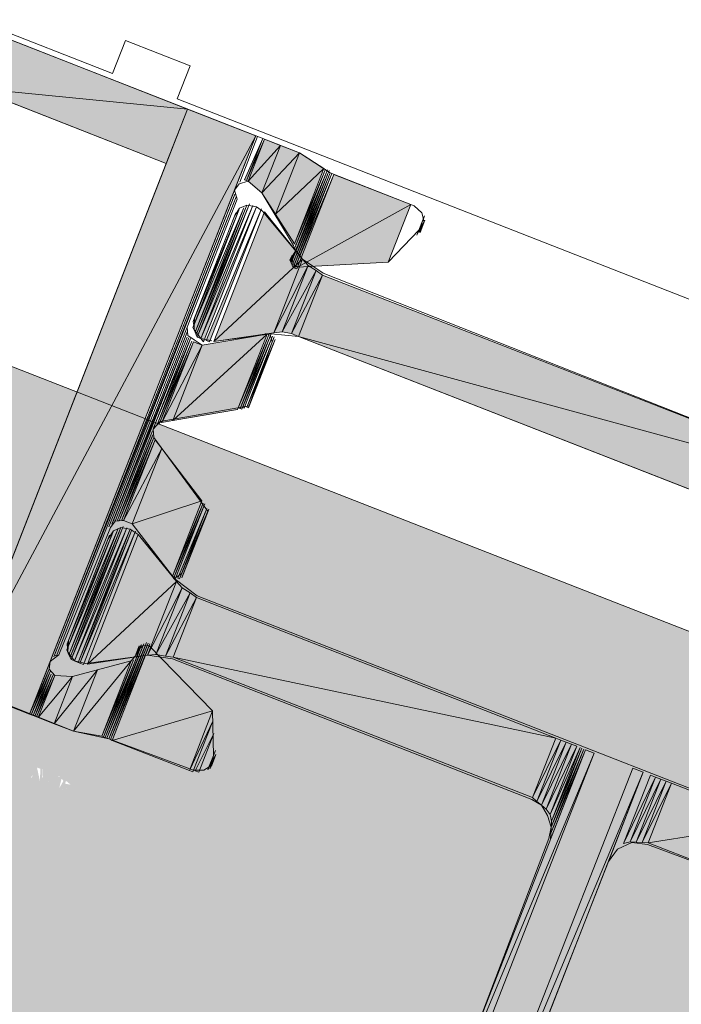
# Model space of a CAD drawing. Header units: millimetres. Extents: x -7374688 to -7372476, y 5958422 to 5960750.
# Tile 35 of 46: x -7373851 to -7373832, y 5960581 to 5960610. Entities that reach past the tile are written whole.
import ezdxf

# ---------------------------------------------------------------- set-up
doc = ezdxf.new("R2010")
doc.units = ezdxf.units.MM
for name, color, linetype, lineweight in [('Импорт в семействах', 7, 'Continuous', 18), ('Окна', 7, 'Continuous', 18), ('Элементы узлов', 7, 'Continuous', 18)]:
    doc.layers.add(name, color=color, linetype=linetype, lineweight=lineweight)

# ---------------------------------------------------------------- blocks, each defined once
blk = doc.blocks.new('ОкноВитражное_Одностворчатое_Агрисовгаз - Окно одностворчатое AGS68 в витраж ПО Л-21477776-Разрез 6-6')
at = {"layer": 'Окна', "true_color": 0x373f43}
h = blk.add_hatch(color=149, dxfattribs=at)
h.paths.add_polyline_path([(-7373815.228, 5960566.519), (-7373808.671, 5960583.282), (-7373854.304, 5960601.132), (-7373860.861, 5960584.369), (-7373817.05, 5960567.231)])
h.paths.add_polyline_path([(-7373849.754, 5960587.52), (-7373849.634, 5960587.827), (-7373849.5, 5960587.716), (-7373849.665, 5960587.588)])
h.paths.add_polyline_path([(-7373849.836, 5960587.611), (-7373850.016, 5960587.803), (-7373849.836, 5960587.965), (-7373849.708, 5960587.827), (-7373849.754, 5960587.75)])
h.paths.add_polyline_path([(-7373850.174, 5960587.803), (-7373850.324, 5960587.932), (-7373850.31, 5960588.21), (-7373849.98, 5960587.978), (-7373850.092, 5960587.877)])
h.paths.add_polyline_path([(-7373850.399, 5960587.831), (-7373850.655, 5960587.932), (-7373850.483, 5960588.218), (-7373850.381, 5960588.178), (-7373850.394, 5960587.932)])
h.paths.add_polyline_path([(-7373850.777, 5960587.92), (-7373850.83, 5960588.236), (-7373850.657, 5960588.227), (-7373850.773, 5960587.932)])
at = {"layer": 'Элементы узлов'}
blk.add_line((-7373854.304, 5960601.132), (-7373808.671, 5960583.282), dxfattribs=at)
blk = doc.blocks.new('Витражная стойка в сборе - Окно для витража_dwg-21250016-Разрез 6-6')
at = {"layer": 'Импорт в семействах'}
for points in [[(-7373846.09, 5960607.441), (-7373852.338, 5960608.057), (-7373851.718, 5960609.643)], [(-7373846.711, 5960605.855), (-7373852.338, 5960608.057), (-7373846.09, 5960607.441)], [(-7373852.694, 5960590.558), (-7373846.09, 5960607.441), (-7373844.095, 5960606.661)], [(-7373850.7, 5960589.778), (-7373852.694, 5960590.558), (-7373844.095, 5960606.661)], [(-7373844.371, 5960605.353), (-7373844.422, 5960605.373), (-7373843.89, 5960606.581)], [(-7373844.32, 5960605.333), (-7373844.371, 5960605.353), (-7373843.84, 5960606.561)], [(-7373844.32, 5960605.333), (-7373843.84, 5960606.561), (-7373843.379, 5960606.38)], [(-7373843.919, 5960604.999), (-7373844.32, 5960605.333), (-7373843.379, 5960606.38)], [(-7373843.919, 5960604.999), (-7373843.379, 5960606.38), (-7373842.816, 5960606.16)], [(-7373843.517, 5960604.37), (-7373843.919, 5960604.999), (-7373842.816, 5960606.16)], [(-7373843.517, 5960604.37), (-7373842.816, 5960606.16), (-7373842.109, 5960605.707)], [(-7373842.97, 5960603.507), (-7373843.517, 5960604.37), (-7373842.109, 5960605.707)], [(-7373843.036, 5960602.884), (-7373843.067, 5960602.955), (-7373841.955, 5960605.647)], [(-7373843.005, 5960602.813), (-7373843.036, 5960602.884), (-7373841.924, 5960605.575)], [(-7373842.918, 5960603.487), (-7373842.97, 5960603.507), (-7373842.057, 5960605.687)], [(-7373842.907, 5960603.364), (-7373842.938, 5960603.436), (-7373842.006, 5960605.667)], [(-7373842.954, 5960602.793), (-7373843.005, 5960602.813), (-7373841.873, 5960605.556)], [(-7373842.902, 5960602.773), (-7373842.954, 5960602.793), (-7373841.822, 5960605.535)], [(-7373842.882, 5960602.824), (-7373841.822, 5960605.535), (-7373839.571, 5960604.655)], [(-7373849.916, 5960591.477), (-7373849.968, 5960591.497), (-7373844.673, 5960604.881)], [(-7373845.867, 5960600.924), (-7373845.929, 5960601.066), (-7373844.446, 5960604.556)], [(-7373845.909, 5960601.118), (-7373845.921, 5960601.24), (-7373844.589, 5960604.494)], [(-7373845.836, 5960600.853), (-7373845.867, 5960600.924), (-7373844.355, 5960604.639)], [(-7373845.805, 5960600.782), (-7373845.836, 5960600.853), (-7373844.284, 5960604.67)], [(-7373845.702, 5960600.742), (-7373845.805, 5960600.782), (-7373844.182, 5960604.63)], [(-7373845.62, 5960600.65), (-7373845.702, 5960600.742), (-7373844.079, 5960604.59)], [(-7373845.447, 5960600.642), (-7373845.549, 5960600.682), (-7373843.926, 5960604.53)], [(-7373845.324, 5960600.653), (-7373843.843, 5960604.439), (-7373842.731, 5960603.06)], [(-7373842.882, 5960602.824), (-7373839.571, 5960604.655), (-7373840.231, 5960602.967)], [(-7373839.3, 5960603.841), (-7373839.35, 5960603.861), (-7373839.159, 5960604.199)], [(-7373843.067, 5960602.955), (-7373843.098, 5960603.026), (-7373842.927, 5960603.313)], [(-7373845.324, 5960600.653), (-7373842.731, 5960603.06), (-7373843.572, 5960600.911)], [(-7373843.572, 5960600.911), (-7373842.731, 5960603.06), (-7373842.566, 5960602.877)], [(-7373843.572, 5960600.911), (-7373842.566, 5960602.877), (-7373843.327, 5960600.933)], [(-7373843.327, 5960600.933), (-7373842.566, 5960602.877), (-7373842.331, 5960602.726)], [(-7373843.051, 5960600.884), (-7373843.327, 5960600.933), (-7373842.331, 5960602.726)], [(-7373843.051, 5960600.884), (-7373842.331, 5960602.726), (-7373842.146, 5960602.595)], [(-7373842.847, 5960600.804), (-7373843.051, 5960600.884), (-7373842.146, 5960602.595)], [(-7373825.314, 5960596.011), (-7373842.847, 5960600.804), (-7373842.146, 5960602.595)], [(-7373848.202, 5960595.408), (-7373848.253, 5960595.428), (-7373846.101, 5960600.78)], [(-7373846.521, 5960598.348), (-7373843.765, 5960600.869), (-7373844.626, 5960598.669)], [(-7373846.521, 5960598.348), (-7373845.66, 5960600.548), (-7373843.765, 5960600.869)], [(-7373844.555, 5960598.7), (-7373844.606, 5960598.72), (-7373843.714, 5960600.849)], [(-7373844.503, 5960598.68), (-7373844.555, 5960598.7), (-7373843.643, 5960600.88)], [(-7373844.432, 5960598.711), (-7373844.483, 5960598.731), (-7373843.612, 5960600.809)], [(-7373844.31, 5960598.722), (-7373844.361, 5960598.742), (-7373843.529, 5960600.717)], [(-7373826.015, 5960594.22), (-7373842.847, 5960600.804), (-7373825.314, 5960596.011)], [(-7373846.908, 5960598.264), (-7373846.959, 5960598.284), (-7373845.967, 5960600.668)], [(-7373846.837, 5960598.295), (-7373846.888, 5960598.315), (-7373845.916, 5960600.648)], [(-7373846.837, 5960598.295), (-7373845.916, 5960600.648), (-7373845.66, 5960600.548)], [(-7373846.837, 5960598.295), (-7373845.66, 5960600.548), (-7373846.521, 5960598.348)], [(-7373848.08, 5960595.419), (-7373848.131, 5960595.439), (-7373847.099, 5960597.926)], [(-7373847.957, 5960595.43), (-7373848.008, 5960595.45), (-7373847.037, 5960597.783)], [(-7373847.957, 5960595.43), (-7373847.037, 5960597.783), (-7373846.841, 5960597.53)], [(-7373847.702, 5960595.33), (-7373847.957, 5960595.43), (-7373846.841, 5960597.53)], [(-7373847.702, 5960595.33), (-7373846.841, 5960597.53), (-7373845.666, 5960596.008)], [(-7373846.527, 5960593.808), (-7373847.702, 5960595.33), (-7373845.666, 5960596.008)], [(-7373846.496, 5960593.737), (-7373846.527, 5960593.808), (-7373845.636, 5960595.937)], [(-7373846.445, 5960593.717), (-7373846.496, 5960593.737), (-7373845.584, 5960595.917)], [(-7373846.322, 5960593.728), (-7373846.373, 5960593.748), (-7373845.522, 5960595.775)], [(-7373849.518, 5960591.439), (-7373849.549, 5960591.51), (-7373848.037, 5960595.225)], [(-7373849.488, 5960591.368), (-7373849.518, 5960591.439), (-7373847.967, 5960595.257)], [(-7373849.385, 5960591.328), (-7373849.488, 5960591.368), (-7373847.864, 5960595.216)], [(-7373849.549, 5960591.51), (-7373849.612, 5960591.653), (-7373848.109, 5960595.194)], [(-7373849.592, 5960591.704), (-7373849.603, 5960591.826), (-7373848.271, 5960595.081)], [(-7373849.283, 5960591.288), (-7373849.385, 5960591.328), (-7373847.762, 5960595.176)], [(-7373849.232, 5960591.268), (-7373849.283, 5960591.288), (-7373847.711, 5960595.156)], [(-7373849.129, 5960591.228), (-7373849.232, 5960591.268), (-7373847.608, 5960595.116)], [(-7373849.007, 5960591.239), (-7373847.526, 5960595.025), (-7373846.413, 5960593.646)], [(-7373849.007, 5960591.239), (-7373846.413, 5960593.646), (-7373847.254, 5960591.497)], [(-7373847.254, 5960591.497), (-7373846.413, 5960593.646), (-7373846.249, 5960593.464)], [(-7373847.254, 5960591.497), (-7373846.249, 5960593.464), (-7373847.009, 5960591.52)], [(-7373847.009, 5960591.52), (-7373846.249, 5960593.464), (-7373846.013, 5960593.313)], [(-7373846.734, 5960591.471), (-7373847.009, 5960591.52), (-7373846.013, 5960593.313)], [(-7373846.734, 5960591.471), (-7373846.013, 5960593.313), (-7373845.829, 5960593.181)], [(-7373846.509, 5960591.442), (-7373846.734, 5960591.471), (-7373845.829, 5960593.181)], [(-7373835.341, 5960589.079), (-7373846.509, 5960591.442), (-7373845.829, 5960593.181)], [(-7373848.439, 5960589.071), (-7373848.49, 5960589.091), (-7373847.359, 5960591.833)], [(-7373848.388, 5960589.051), (-7373848.439, 5960589.071), (-7373847.307, 5960591.813)], [(-7373848.337, 5960589.031), (-7373848.388, 5960589.051), (-7373847.237, 5960591.845)], [(-7373848.286, 5960589.011), (-7373848.337, 5960589.031), (-7373847.185, 5960591.824)], [(-7373848.286, 5960589.011), (-7373847.205, 5960591.773), (-7373845.355, 5960589.87)], [(-7373847.57, 5960591.444), (-7373847.561, 5960591.617), (-7373847.43, 5960591.802)], [(-7373848.593, 5960589.131), (-7373849.421, 5960589.278), (-7373847.733, 5960591.331)], [(-7373849.421, 5960589.278), (-7373848.72, 5960591.068), (-7373847.733, 5960591.331)], [(-7373848.542, 5960589.111), (-7373848.593, 5960589.131), (-7373847.681, 5960591.311)], [(-7373848.49, 5960589.091), (-7373848.542, 5960589.111), (-7373847.59, 5960591.393)], [(-7373836.021, 5960587.339), (-7373846.509, 5960591.442), (-7373835.341, 5960589.079)], [(-7373850.648, 5960589.758), (-7373850.7, 5960589.778), (-7373850.128, 5960591.088)], [(-7373850.597, 5960589.738), (-7373850.648, 5960589.758), (-7373850.097, 5960591.017)], [(-7373850.546, 5960589.718), (-7373850.597, 5960589.738), (-7373850.065, 5960590.945)], [(-7373850.495, 5960589.698), (-7373850.546, 5960589.718), (-7373850.014, 5960590.925)], [(-7373850.444, 5960589.678), (-7373850.495, 5960589.698), (-7373849.964, 5960590.906)], [(-7373850.444, 5960589.678), (-7373849.964, 5960590.906), (-7373849.443, 5960590.879)], [(-7373849.421, 5960589.278), (-7373849.983, 5960589.497), (-7373848.72, 5960591.068)], [(-7373849.983, 5960589.497), (-7373849.443, 5960590.879), (-7373848.72, 5960591.068)], [(-7373849.983, 5960589.497), (-7373850.444, 5960589.678), (-7373849.443, 5960590.879)], [(-7373846.035, 5960588.13), (-7373848.286, 5960589.011), (-7373845.355, 5960589.87)], [(-7373845.932, 5960588.09), (-7373846.035, 5960588.13), (-7373845.352, 5960589.574)], [(-7373845.759, 5960588.081), (-7373845.861, 5960588.121), (-7373845.319, 5960589.207)], [(-7373836.021, 5960587.339), (-7373835.341, 5960589.079), (-7373835.187, 5960589.019)], [(-7373835.888, 5960587.228), (-7373836.021, 5960587.339), (-7373835.187, 5960589.019)], [(-7373835.888, 5960587.228), (-7373835.187, 5960589.019), (-7373835.034, 5960588.959)], [(-7373835.754, 5960587.117), (-7373835.888, 5960587.228), (-7373835.034, 5960588.959)], [(-7373835.754, 5960587.117), (-7373835.034, 5960588.959), (-7373834.88, 5960588.899)], [(-7373835.621, 5960587.006), (-7373835.754, 5960587.117), (-7373834.88, 5960588.899)], [(-7373835.621, 5960587.006), (-7373834.88, 5960588.899), (-7373834.727, 5960588.839)], [(-7373839.138, 5960576.053), (-7373838.954, 5960577.279), (-7373834.215, 5960588.638), (-7373839.061, 5960576.25)], [(-7373838.954, 5960577.279), (-7373834.471, 5960588.738), (-7373834.215, 5960588.638)], [(-7373835.507, 5960586.843), (-7373835.621, 5960587.006), (-7373834.727, 5960588.839)], [(-7373835.465, 5960586.65), (-7373835.507, 5960586.843), (-7373834.624, 5960588.798)], [(-7373835.491, 5960586.129), (-7373835.483, 5960586.303), (-7373834.471, 5960588.738)], [(-7373835.483, 5960586.303), (-7373835.474, 5960586.476), (-7373834.522, 5960588.758)], [(-7373835.474, 5960586.476), (-7373835.465, 5960586.65), (-7373834.574, 5960588.779)], [(-7373845.423, 5960588.186), (-7373845.474, 5960588.206), (-7373845.263, 5960588.595)], [(-7373838.013, 5960575.613), (-7373833.089, 5960588.198), (-7373832.783, 5960588.078), (-7373837.745, 5960576.25)], [(-7373838.013, 5960575.613), (-7373832.783, 5960588.078), (-7373837.266, 5960576.618), (-7373837.54, 5960576.25)], [(-7373833.358, 5960586.003), (-7373832.578, 5960587.998), (-7373832.424, 5960587.938)], [(-7373833.358, 5960586.003), (-7373832.424, 5960587.938), (-7373833.165, 5960586.045)], [(-7373833.165, 5960586.045), (-7373832.424, 5960587.938), (-7373832.271, 5960587.878)], [(-7373832.992, 5960586.036), (-7373833.165, 5960586.045), (-7373832.271, 5960587.878)], [(-7373832.992, 5960586.036), (-7373832.271, 5960587.878), (-7373832.117, 5960587.818)], [(-7373832.818, 5960586.027), (-7373832.992, 5960586.036), (-7373832.117, 5960587.818)], [(-7373832.818, 5960586.027), (-7373832.117, 5960587.818), (-7373831.964, 5960587.758)], [(-7373832.644, 5960586.018), (-7373832.818, 5960586.027), (-7373831.964, 5960587.758)], [(-7373832.644, 5960586.018), (-7373831.964, 5960587.758), (-7373828.997, 5960586.597)], [(-7373829.677, 5960584.858), (-7373832.644, 5960586.018), (-7373828.997, 5960586.597)]]:
    blk.add_hatch(color=256, dxfattribs=at).paths.add_polyline_path(points)
h = blk.add_hatch(color=256, dxfattribs=at)
h.paths.add_polyline_path([(-7373849.754, 5960587.52), (-7373849.5, 5960587.716), (-7373849.665, 5960587.746), (-7373849.718, 5960587.611)])
h.paths.add_polyline_path([(-7373849.836, 5960587.611), (-7373849.754, 5960587.933), (-7373849.901, 5960587.94), (-7373850.092, 5960587.711), (-7373849.869, 5960587.624)])
h.paths.add_polyline_path([(-7373850.174, 5960587.803), (-7373849.901, 5960588.05), (-7373850.31, 5960588.21), (-7373850.31, 5960587.856)])
h.paths.add_polyline_path([(-7373850.399, 5960587.831), (-7373850.483, 5960588.218), (-7373850.603, 5960588.178), (-7373850.626, 5960587.92)])
h.paths.add_polyline_path([(-7373850.777, 5960587.92), (-7373850.657, 5960588.227), (-7373850.83, 5960588.236), (-7373850.779, 5960587.932)])
for p, q in [((-7373851.718, 5960609.643), (-7373846.09, 5960607.441)), ((-7373846.711, 5960605.855), (-7373852.338, 5960608.057)), ((-7373852.338, 5960608.057), (-7373846.09, 5960607.441)), ((-7373846.09, 5960607.441), (-7373852.338, 5960608.057)), ((-7373852.694, 5960590.558), (-7373846.09, 5960607.441)), ((-7373846.09, 5960607.441), (-7373846.711, 5960605.855)), ((-7373846.09, 5960607.441), (-7373844.095, 5960606.661)), ((-7373852.694, 5960590.558), (-7373844.095, 5960606.661)), ((-7373844.095, 5960606.661), (-7373852.694, 5960590.558)), ((-7373844.095, 5960606.661), (-7373850.7, 5960589.778)), ((-7373844.422, 5960605.373), (-7373843.89, 5960606.581)), ((-7373843.89, 5960606.581), (-7373844.371, 5960605.353)), ((-7373844.371, 5960605.353), (-7373843.84, 5960606.561)), ((-7373843.84, 5960606.561), (-7373844.32, 5960605.333)), ((-7373844.32, 5960605.333), (-7373843.84, 5960606.561)), ((-7373843.84, 5960606.561), (-7373843.379, 5960606.38)), ((-7373844.32, 5960605.333), (-7373843.379, 5960606.38)), ((-7373843.379, 5960606.38), (-7373844.32, 5960605.333)), ((-7373843.379, 5960606.38), (-7373843.919, 5960604.999)), ((-7373843.919, 5960604.999), (-7373843.379, 5960606.38)), ((-7373843.919, 5960604.999), (-7373842.816, 5960606.16)), ((-7373842.816, 5960606.16), (-7373843.919, 5960604.999)), ((-7373842.816, 5960606.16), (-7373843.517, 5960604.37)), ((-7373843.517, 5960604.37), (-7373842.816, 5960606.16)), ((-7373843.379, 5960606.38), (-7373842.816, 5960606.16)), ((-7373842.816, 5960606.16), (-7373842.109, 5960605.707)), ((-7373843.517, 5960604.37), (-7373842.109, 5960605.707)), ((-7373842.109, 5960605.707), (-7373843.517, 5960604.37)), ((-7373843.067, 5960602.955), (-7373841.955, 5960605.647)), ((-7373841.955, 5960605.647), (-7373843.036, 5960602.884)), ((-7373843.036, 5960602.884), (-7373841.924, 5960605.575)), ((-7373841.924, 5960605.575), (-7373843.005, 5960602.813)), ((-7373842.109, 5960605.707), (-7373842.97, 5960603.507)), ((-7373842.97, 5960603.507), (-7373842.057, 5960605.687)), ((-7373842.938, 5960603.436), (-7373842.006, 5960605.667)), ((-7373842.057, 5960605.687), (-7373842.918, 5960603.487)), ((-7373842.006, 5960605.667), (-7373842.907, 5960603.364)), ((-7373844.371, 5960605.353), (-7373844.422, 5960605.373)), ((-7373844.32, 5960605.333), (-7373844.371, 5960605.353)), ((-7373843.919, 5960604.999), (-7373844.32, 5960605.333)), ((-7373843.005, 5960602.813), (-7373841.873, 5960605.556)), ((-7373841.873, 5960605.556), (-7373842.954, 5960602.793)), ((-7373842.954, 5960602.793), (-7373841.822, 5960605.535)), ((-7373841.822, 5960605.535), (-7373842.902, 5960602.773)), ((-7373842.882, 5960602.824), (-7373841.822, 5960605.535)), ((-7373841.822, 5960605.535), (-7373839.571, 5960604.655)), ((-7373843.517, 5960604.37), (-7373843.919, 5960604.999)), ((-7373849.968, 5960591.497), (-7373844.673, 5960604.881)), ((-7373844.673, 5960604.881), (-7373849.916, 5960591.477)), ((-7373845.929, 5960601.066), (-7373844.446, 5960604.556)), ((-7373845.921, 5960601.24), (-7373844.589, 5960604.494)), ((-7373844.589, 5960604.494), (-7373845.909, 5960601.118)), ((-7373845.867, 5960600.924), (-7373844.355, 5960604.639)), ((-7373844.446, 5960604.556), (-7373845.867, 5960600.924)), ((-7373845.836, 5960600.853), (-7373844.284, 5960604.67)), ((-7373844.355, 5960604.639), (-7373845.836, 5960600.853)), ((-7373844.284, 5960604.67), (-7373845.805, 5960600.782)), ((-7373845.805, 5960600.782), (-7373844.182, 5960604.63)), ((-7373844.182, 5960604.63), (-7373845.702, 5960600.742)), ((-7373845.702, 5960600.742), (-7373844.079, 5960604.59)), ((-7373844.079, 5960604.59), (-7373845.62, 5960600.65)), ((-7373845.549, 5960600.682), (-7373843.926, 5960604.53)), ((-7373843.926, 5960604.53), (-7373845.447, 5960600.642)), ((-7373845.324, 5960600.653), (-7373843.843, 5960604.439)), ((-7373843.843, 5960604.439), (-7373842.731, 5960603.06)), ((-7373842.882, 5960602.824), (-7373839.571, 5960604.655)), ((-7373839.571, 5960604.655), (-7373842.882, 5960602.824)), ((-7373839.571, 5960604.655), (-7373840.231, 5960602.967)), ((-7373842.97, 5960603.507), (-7373843.517, 5960604.37)), ((-7373839.35, 5960603.861), (-7373839.159, 5960604.199)), ((-7373839.159, 5960604.199), (-7373839.3, 5960603.841)), ((-7373839.3, 5960603.841), (-7373839.35, 5960603.861)), ((-7373843.098, 5960603.026), (-7373842.927, 5960603.313)), ((-7373842.927, 5960603.313), (-7373843.067, 5960602.955)), ((-7373842.918, 5960603.487), (-7373842.97, 5960603.507)), ((-7373842.907, 5960603.364), (-7373842.938, 5960603.436)), ((-7373845.324, 5960600.653), (-7373842.731, 5960603.06)), ((-7373842.731, 5960603.06), (-7373845.324, 5960600.653)), ((-7373842.731, 5960603.06), (-7373843.572, 5960600.911)), ((-7373843.572, 5960600.911), (-7373842.731, 5960603.06)), ((-7373843.067, 5960602.955), (-7373843.098, 5960603.026)), ((-7373842.731, 5960603.06), (-7373842.566, 5960602.877)), ((-7373843.572, 5960600.911), (-7373842.566, 5960602.877)), ((-7373842.566, 5960602.877), (-7373843.572, 5960600.911)), ((-7373842.566, 5960602.877), (-7373843.327, 5960600.933)), ((-7373843.327, 5960600.933), (-7373842.566, 5960602.877)), ((-7373843.327, 5960600.933), (-7373842.331, 5960602.726)), ((-7373842.331, 5960602.726), (-7373843.327, 5960600.933)), ((-7373843.036, 5960602.884), (-7373843.067, 5960602.955)), ((-7373842.331, 5960602.726), (-7373843.051, 5960600.884)), ((-7373843.051, 5960600.884), (-7373842.331, 5960602.726)), ((-7373843.005, 5960602.813), (-7373843.036, 5960602.884)), ((-7373842.954, 5960602.793), (-7373843.005, 5960602.813)), ((-7373842.902, 5960602.773), (-7373842.954, 5960602.793)), ((-7373840.231, 5960602.967), (-7373842.882, 5960602.824)), ((-7373842.566, 5960602.877), (-7373842.331, 5960602.726)), ((-7373842.331, 5960602.726), (-7373842.146, 5960602.595)), ((-7373843.051, 5960600.884), (-7373842.146, 5960602.595)), ((-7373842.146, 5960602.595), (-7373843.051, 5960600.884)), ((-7373842.146, 5960602.595), (-7373842.847, 5960600.804)), ((-7373842.847, 5960600.804), (-7373842.146, 5960602.595)), ((-7373842.146, 5960602.595), (-7373825.314, 5960596.011)), ((-7373845.867, 5960600.924), (-7373845.929, 5960601.066)), ((-7373845.909, 5960601.118), (-7373845.921, 5960601.24)), ((-7373848.253, 5960595.428), (-7373846.101, 5960600.78)), ((-7373846.101, 5960600.78), (-7373848.202, 5960595.408)), ((-7373846.521, 5960598.348), (-7373843.765, 5960600.869)), ((-7373843.765, 5960600.869), (-7373846.521, 5960598.348)), ((-7373845.836, 5960600.853), (-7373845.867, 5960600.924)), ((-7373845.805, 5960600.782), (-7373845.836, 5960600.853)), ((-7373845.702, 5960600.742), (-7373845.805, 5960600.782)), ((-7373845.62, 5960600.65), (-7373845.702, 5960600.742)), ((-7373845.66, 5960600.548), (-7373843.765, 5960600.869)), ((-7373845.447, 5960600.642), (-7373845.549, 5960600.682)), ((-7373843.572, 5960600.911), (-7373845.324, 5960600.653)), ((-7373843.765, 5960600.869), (-7373844.626, 5960598.669)), ((-7373844.606, 5960598.72), (-7373843.714, 5960600.849)), ((-7373844.555, 5960598.7), (-7373843.643, 5960600.88)), ((-7373843.714, 5960600.849), (-7373844.555, 5960598.7)), ((-7373843.643, 5960600.88), (-7373844.503, 5960598.68)), ((-7373844.483, 5960598.731), (-7373843.612, 5960600.809)), ((-7373843.612, 5960600.809), (-7373844.432, 5960598.711)), ((-7373844.361, 5960598.742), (-7373843.529, 5960600.717)), ((-7373843.529, 5960600.717), (-7373844.31, 5960598.722)), ((-7373843.327, 5960600.933), (-7373843.572, 5960600.911)), ((-7373843.051, 5960600.884), (-7373843.327, 5960600.933)), ((-7373842.847, 5960600.804), (-7373843.051, 5960600.884)), ((-7373826.015, 5960594.22), (-7373842.847, 5960600.804)), ((-7373842.847, 5960600.804), (-7373825.314, 5960596.011)), ((-7373825.314, 5960596.011), (-7373842.847, 5960600.804)), ((-7373846.959, 5960598.284), (-7373845.967, 5960600.668)), ((-7373845.967, 5960600.668), (-7373846.908, 5960598.264)), ((-7373846.888, 5960598.315), (-7373845.916, 5960600.648)), ((-7373845.916, 5960600.648), (-7373846.837, 5960598.295)), ((-7373846.837, 5960598.295), (-7373845.916, 5960600.648)), ((-7373846.837, 5960598.295), (-7373845.66, 5960600.548)), ((-7373845.66, 5960600.548), (-7373846.837, 5960598.295)), ((-7373845.66, 5960600.548), (-7373846.521, 5960598.348)), ((-7373846.521, 5960598.348), (-7373845.66, 5960600.548)), ((-7373845.916, 5960600.648), (-7373845.66, 5960600.548)), ((-7373844.626, 5960598.669), (-7373846.521, 5960598.348)), ((-7373844.555, 5960598.7), (-7373844.606, 5960598.72)), ((-7373844.503, 5960598.68), (-7373844.555, 5960598.7)), ((-7373844.432, 5960598.711), (-7373844.483, 5960598.731)), ((-7373844.31, 5960598.722), (-7373844.361, 5960598.742)), ((-7373846.908, 5960598.264), (-7373846.959, 5960598.284)), ((-7373846.837, 5960598.295), (-7373846.888, 5960598.315)), ((-7373846.521, 5960598.348), (-7373846.837, 5960598.295)), ((-7373848.131, 5960595.439), (-7373847.099, 5960597.926)), ((-7373847.099, 5960597.926), (-7373848.08, 5960595.419)), ((-7373848.008, 5960595.45), (-7373847.037, 5960597.783)), ((-7373847.037, 5960597.783), (-7373847.957, 5960595.43)), ((-7373847.957, 5960595.43), (-7373847.037, 5960597.783)), ((-7373847.957, 5960595.43), (-7373846.841, 5960597.53)), ((-7373846.841, 5960597.53), (-7373847.957, 5960595.43)), ((-7373846.841, 5960597.53), (-7373847.702, 5960595.33)), ((-7373847.702, 5960595.33), (-7373846.841, 5960597.53)), ((-7373847.037, 5960597.783), (-7373846.841, 5960597.53)), ((-7373846.841, 5960597.53), (-7373845.666, 5960596.008)), ((-7373847.702, 5960595.33), (-7373845.666, 5960596.008)), ((-7373845.666, 5960596.008), (-7373847.702, 5960595.33)), ((-7373845.666, 5960596.008), (-7373846.527, 5960593.808)), ((-7373846.527, 5960593.808), (-7373845.636, 5960595.937)), ((-7373845.636, 5960595.937), (-7373846.496, 5960593.737)), ((-7373846.496, 5960593.737), (-7373845.584, 5960595.917)), ((-7373845.584, 5960595.917), (-7373846.445, 5960593.717)), ((-7373846.373, 5960593.748), (-7373845.522, 5960595.775)), ((-7373845.522, 5960595.775), (-7373846.322, 5960593.728)), ((-7373849.549, 5960591.51), (-7373848.037, 5960595.225)), ((-7373849.518, 5960591.439), (-7373847.967, 5960595.257)), ((-7373848.037, 5960595.225), (-7373849.518, 5960591.439)), ((-7373847.967, 5960595.257), (-7373849.488, 5960591.368)), ((-7373849.488, 5960591.368), (-7373847.864, 5960595.216)), ((-7373847.864, 5960595.216), (-7373849.385, 5960591.328)), ((-7373848.202, 5960595.408), (-7373848.253, 5960595.428)), ((-7373848.08, 5960595.419), (-7373848.131, 5960595.439)), ((-7373847.957, 5960595.43), (-7373848.008, 5960595.45)), ((-7373847.702, 5960595.33), (-7373847.957, 5960595.43)), ((-7373846.527, 5960593.808), (-7373847.702, 5960595.33)), ((-7373849.612, 5960591.653), (-7373848.109, 5960595.194)), ((-7373849.603, 5960591.826), (-7373848.271, 5960595.081)), ((-7373848.271, 5960595.081), (-7373849.592, 5960591.704)), ((-7373848.109, 5960595.194), (-7373849.549, 5960591.51)), ((-7373849.385, 5960591.328), (-7373847.762, 5960595.176)), ((-7373847.762, 5960595.176), (-7373849.283, 5960591.288)), ((-7373849.283, 5960591.288), (-7373847.711, 5960595.156)), ((-7373847.711, 5960595.156), (-7373849.232, 5960591.268)), ((-7373849.232, 5960591.268), (-7373847.608, 5960595.116)), ((-7373847.608, 5960595.116), (-7373849.129, 5960591.228)), ((-7373849.007, 5960591.239), (-7373847.526, 5960595.025)), ((-7373847.526, 5960595.025), (-7373846.413, 5960593.646)), ((-7373846.496, 5960593.737), (-7373846.527, 5960593.808)), ((-7373849.007, 5960591.239), (-7373846.413, 5960593.646)), ((-7373846.413, 5960593.646), (-7373849.007, 5960591.239)), ((-7373846.413, 5960593.646), (-7373847.254, 5960591.497)), ((-7373847.254, 5960591.497), (-7373846.413, 5960593.646)), ((-7373846.445, 5960593.717), (-7373846.496, 5960593.737)), ((-7373846.413, 5960593.646), (-7373846.249, 5960593.464)), ((-7373846.322, 5960593.728), (-7373846.373, 5960593.748)), ((-7373847.254, 5960591.497), (-7373846.249, 5960593.464)), ((-7373846.249, 5960593.464), (-7373847.254, 5960591.497)), ((-7373846.249, 5960593.464), (-7373847.009, 5960591.52)), ((-7373847.009, 5960591.52), (-7373846.249, 5960593.464)), ((-7373847.009, 5960591.52), (-7373846.013, 5960593.313)), ((-7373846.013, 5960593.313), (-7373847.009, 5960591.52)), ((-7373846.013, 5960593.313), (-7373846.734, 5960591.471)), ((-7373846.734, 5960591.471), (-7373846.013, 5960593.313)), ((-7373846.249, 5960593.464), (-7373846.013, 5960593.313)), ((-7373846.013, 5960593.313), (-7373845.829, 5960593.181)), ((-7373846.734, 5960591.471), (-7373845.829, 5960593.181)), ((-7373845.829, 5960593.181), (-7373846.734, 5960591.471)), ((-7373845.829, 5960593.181), (-7373846.509, 5960591.442)), ((-7373846.509, 5960591.442), (-7373845.829, 5960593.181)), ((-7373845.829, 5960593.181), (-7373835.341, 5960589.079)), ((-7373849.592, 5960591.704), (-7373849.603, 5960591.826)), ((-7373848.49, 5960589.091), (-7373847.359, 5960591.833)), ((-7373847.359, 5960591.833), (-7373848.439, 5960589.071)), ((-7373848.439, 5960589.071), (-7373847.307, 5960591.813)), ((-7373848.388, 5960589.051), (-7373847.237, 5960591.845)), ((-7373847.307, 5960591.813), (-7373848.388, 5960589.051)), ((-7373847.237, 5960591.845), (-7373848.337, 5960589.031)), ((-7373848.337, 5960589.031), (-7373847.185, 5960591.824)), ((-7373847.185, 5960591.824), (-7373848.286, 5960589.011)), ((-7373848.286, 5960589.011), (-7373847.205, 5960591.773)), ((-7373847.43, 5960591.802), (-7373847.57, 5960591.444)), ((-7373847.561, 5960591.617), (-7373847.43, 5960591.802)), ((-7373847.205, 5960591.773), (-7373845.355, 5960589.87)), ((-7373849.916, 5960591.477), (-7373849.968, 5960591.497)), ((-7373849.549, 5960591.51), (-7373849.612, 5960591.653)), ((-7373849.518, 5960591.439), (-7373849.549, 5960591.51)), ((-7373847.254, 5960591.497), (-7373849.007, 5960591.239)), ((-7373847.57, 5960591.444), (-7373847.561, 5960591.617)), ((-7373847.009, 5960591.52), (-7373847.254, 5960591.497)), ((-7373846.734, 5960591.471), (-7373847.009, 5960591.52)), ((-7373849.488, 5960591.368), (-7373849.518, 5960591.439)), ((-7373849.385, 5960591.328), (-7373849.488, 5960591.368)), ((-7373849.421, 5960589.278), (-7373847.733, 5960591.331)), ((-7373847.733, 5960591.331), (-7373849.421, 5960589.278)), ((-7373849.283, 5960591.288), (-7373849.385, 5960591.328)), ((-7373849.232, 5960591.268), (-7373849.283, 5960591.288)), ((-7373849.129, 5960591.228), (-7373849.232, 5960591.268)), ((-7373848.72, 5960591.068), (-7373847.733, 5960591.331)), ((-7373847.733, 5960591.331), (-7373848.593, 5960589.131)), ((-7373848.593, 5960589.131), (-7373847.681, 5960591.311)), ((-7373848.542, 5960589.111), (-7373847.59, 5960591.393)), ((-7373847.681, 5960591.311), (-7373848.542, 5960589.111)), ((-7373847.59, 5960591.393), (-7373848.49, 5960589.091)), ((-7373846.509, 5960591.442), (-7373846.734, 5960591.471)), ((-7373836.021, 5960587.339), (-7373846.509, 5960591.442)), ((-7373846.509, 5960591.442), (-7373835.341, 5960589.079)), ((-7373835.341, 5960589.079), (-7373846.509, 5960591.442)), ((-7373850.7, 5960589.778), (-7373850.128, 5960591.088)), ((-7373850.128, 5960591.088), (-7373850.648, 5960589.758)), ((-7373850.648, 5960589.758), (-7373850.097, 5960591.017)), ((-7373850.097, 5960591.017), (-7373850.597, 5960589.738)), ((-7373850.597, 5960589.738), (-7373850.065, 5960590.945)), ((-7373850.065, 5960590.945), (-7373850.546, 5960589.718)), ((-7373850.546, 5960589.718), (-7373850.014, 5960590.925)), ((-7373850.014, 5960590.925), (-7373850.495, 5960589.698)), ((-7373850.495, 5960589.698), (-7373849.964, 5960590.906)), ((-7373849.964, 5960590.906), (-7373850.444, 5960589.678)), ((-7373850.444, 5960589.678), (-7373849.964, 5960590.906)), ((-7373849.983, 5960589.497), (-7373848.72, 5960591.068)), ((-7373848.72, 5960591.068), (-7373849.983, 5960589.497)), ((-7373849.964, 5960590.906), (-7373849.443, 5960590.879)), ((-7373849.443, 5960590.879), (-7373848.72, 5960591.068)), ((-7373848.72, 5960591.068), (-7373849.421, 5960589.278)), ((-7373849.421, 5960589.278), (-7373848.72, 5960591.068)), ((-7373850.444, 5960589.678), (-7373849.443, 5960590.879)), ((-7373849.443, 5960590.879), (-7373850.444, 5960589.678)), ((-7373849.443, 5960590.879), (-7373849.983, 5960589.497)), ((-7373849.983, 5960589.497), (-7373849.443, 5960590.879)), ((-7373850.7, 5960589.778), (-7373852.694, 5960590.558)), ((-7373850.648, 5960589.758), (-7373850.7, 5960589.778)), ((-7373850.597, 5960589.738), (-7373850.648, 5960589.758)), ((-7373848.286, 5960589.011), (-7373845.355, 5960589.87)), ((-7373845.355, 5960589.87), (-7373848.286, 5960589.011)), ((-7373845.355, 5960589.87), (-7373846.035, 5960588.13)), ((-7373850.546, 5960589.718), (-7373850.597, 5960589.738)), ((-7373850.495, 5960589.698), (-7373850.546, 5960589.718)), ((-7373850.444, 5960589.678), (-7373850.495, 5960589.698)), ((-7373849.983, 5960589.497), (-7373850.444, 5960589.678)), ((-7373849.421, 5960589.278), (-7373849.983, 5960589.497)), ((-7373846.035, 5960588.13), (-7373845.352, 5960589.574)), ((-7373845.352, 5960589.574), (-7373845.932, 5960588.09)), ((-7373848.593, 5960589.131), (-7373849.421, 5960589.278)), ((-7373845.861, 5960588.121), (-7373845.319, 5960589.207)), ((-7373845.319, 5960589.207), (-7373845.759, 5960588.081)), ((-7373848.542, 5960589.111), (-7373848.593, 5960589.131)), ((-7373848.49, 5960589.091), (-7373848.542, 5960589.111)), ((-7373848.439, 5960589.071), (-7373848.49, 5960589.091)), ((-7373848.388, 5960589.051), (-7373848.439, 5960589.071)), ((-7373848.337, 5960589.031), (-7373848.388, 5960589.051)), ((-7373848.286, 5960589.011), (-7373848.337, 5960589.031)), ((-7373846.035, 5960588.13), (-7373848.286, 5960589.011)), ((-7373835.341, 5960589.079), (-7373836.021, 5960587.339)), ((-7373836.021, 5960587.339), (-7373835.341, 5960589.079)), ((-7373836.021, 5960587.339), (-7373835.187, 5960589.019)), ((-7373835.187, 5960589.019), (-7373836.021, 5960587.339)), ((-7373835.187, 5960589.019), (-7373835.888, 5960587.228)), ((-7373835.888, 5960587.228), (-7373835.187, 5960589.019)), ((-7373835.888, 5960587.228), (-7373835.034, 5960588.959)), ((-7373835.034, 5960588.959), (-7373835.888, 5960587.228)), ((-7373835.034, 5960588.959), (-7373835.754, 5960587.117)), ((-7373835.754, 5960587.117), (-7373835.034, 5960588.959)), ((-7373835.754, 5960587.117), (-7373834.88, 5960588.899)), ((-7373834.88, 5960588.899), (-7373835.754, 5960587.117)), ((-7373834.88, 5960588.899), (-7373835.621, 5960587.006)), ((-7373835.621, 5960587.006), (-7373834.88, 5960588.899)), ((-7373835.341, 5960589.079), (-7373835.187, 5960589.019)), ((-7373835.187, 5960589.019), (-7373835.034, 5960588.959)), ((-7373835.034, 5960588.959), (-7373834.88, 5960588.899)), ((-7373834.88, 5960588.899), (-7373834.727, 5960588.839)), ((-7373834.215, 5960588.638), (-7373839.061, 5960576.25)), ((-7373838.954, 5960577.279), (-7373834.471, 5960588.738)), ((-7373838.954, 5960577.279), (-7373834.215, 5960588.638)), ((-7373834.215, 5960588.638), (-7373838.954, 5960577.279)), ((-7373835.621, 5960587.006), (-7373834.727, 5960588.839)), ((-7373834.727, 5960588.839), (-7373835.621, 5960587.006)), ((-7373834.727, 5960588.839), (-7373835.507, 5960586.843)), ((-7373835.507, 5960586.843), (-7373834.624, 5960588.798)), ((-7373834.471, 5960588.738), (-7373835.491, 5960586.129)), ((-7373834.522, 5960588.758), (-7373835.483, 5960586.303)), ((-7373835.483, 5960586.303), (-7373834.471, 5960588.738)), ((-7373834.574, 5960588.779), (-7373835.474, 5960586.476)), ((-7373835.474, 5960586.476), (-7373834.522, 5960588.758)), ((-7373834.624, 5960588.798), (-7373835.465, 5960586.65)), ((-7373835.465, 5960586.65), (-7373834.574, 5960588.779)), ((-7373834.471, 5960588.738), (-7373834.215, 5960588.638)), ((-7373845.474, 5960588.206), (-7373845.263, 5960588.595)), ((-7373845.263, 5960588.595), (-7373845.423, 5960588.186)), ((-7373845.932, 5960588.09), (-7373846.035, 5960588.13)), ((-7373845.759, 5960588.081), (-7373845.861, 5960588.121)), ((-7373845.423, 5960588.186), (-7373845.474, 5960588.206)), ((-7373838.013, 5960575.613), (-7373833.089, 5960588.198)), ((-7373838.013, 5960575.613), (-7373832.783, 5960588.078)), ((-7373832.783, 5960588.078), (-7373837.745, 5960576.25)), ((-7373832.783, 5960588.078), (-7373837.266, 5960576.618)), ((-7373833.089, 5960588.198), (-7373832.783, 5960588.078)), ((-7373833.358, 5960586.003), (-7373832.578, 5960587.998)), ((-7373833.358, 5960586.003), (-7373832.424, 5960587.938)), ((-7373832.424, 5960587.938), (-7373833.358, 5960586.003)), ((-7373832.424, 5960587.938), (-7373833.165, 5960586.045)), ((-7373833.165, 5960586.045), (-7373832.424, 5960587.938)), ((-7373833.165, 5960586.045), (-7373832.271, 5960587.878)), ((-7373832.271, 5960587.878), (-7373833.165, 5960586.045)), ((-7373832.271, 5960587.878), (-7373832.992, 5960586.036)), ((-7373832.992, 5960586.036), (-7373832.271, 5960587.878)), ((-7373832.992, 5960586.036), (-7373832.117, 5960587.818)), ((-7373832.117, 5960587.818), (-7373832.992, 5960586.036)), ((-7373832.117, 5960587.818), (-7373832.818, 5960586.027)), ((-7373832.818, 5960586.027), (-7373832.117, 5960587.818)), ((-7373832.818, 5960586.027), (-7373831.964, 5960587.758)), ((-7373831.964, 5960587.758), (-7373832.818, 5960586.027)), ((-7373831.964, 5960587.758), (-7373832.644, 5960586.018)), ((-7373832.644, 5960586.018), (-7373831.964, 5960587.758)), ((-7373832.578, 5960587.998), (-7373832.424, 5960587.938)), ((-7373832.424, 5960587.938), (-7373832.271, 5960587.878)), ((-7373832.271, 5960587.878), (-7373832.117, 5960587.818)), ((-7373832.117, 5960587.818), (-7373831.964, 5960587.758)), ((-7373831.964, 5960587.758), (-7373828.997, 5960586.597)), ((-7373835.888, 5960587.228), (-7373836.021, 5960587.339)), ((-7373835.754, 5960587.117), (-7373835.888, 5960587.228)), ((-7373835.621, 5960587.006), (-7373835.754, 5960587.117)), ((-7373835.507, 5960586.843), (-7373835.621, 5960587.006)), ((-7373835.465, 5960586.65), (-7373835.507, 5960586.843)), ((-7373835.474, 5960586.476), (-7373835.465, 5960586.65)), ((-7373832.644, 5960586.018), (-7373828.997, 5960586.597)), ((-7373828.997, 5960586.597), (-7373832.644, 5960586.018)), ((-7373835.491, 5960586.129), (-7373835.483, 5960586.303)), ((-7373835.483, 5960586.303), (-7373835.474, 5960586.476)), ((-7373833.165, 5960586.045), (-7373833.358, 5960586.003)), ((-7373832.992, 5960586.036), (-7373833.165, 5960586.045)), ((-7373832.818, 5960586.027), (-7373832.992, 5960586.036)), ((-7373832.644, 5960586.018), (-7373832.818, 5960586.027)), ((-7373829.677, 5960584.858), (-7373832.644, 5960586.018))]:
    blk.add_line(p, q, dxfattribs=at)
at = {"layer": 'Импорт в семействах', "flags": 128}
for points in [[(-7373851.769, 5960611.019), (-7373852.178, 5960609.823), (-7373842.816, 5960606.16), (-7373841.924, 5960605.575), (-7373839.468, 5960604.615), (-7373839.252, 5960604.412), (-7373839.179, 5960604.148), (-7373839.33, 5960603.912), (-7373840.231, 5960602.967), (-7373842.882, 5960602.824), (-7373843.016, 5960602.935), (-7373843.027, 5960603.057), (-7373842.927, 5960603.313), (-7373842.99, 5960603.456), (-7373843.919, 5960604.999), (-7373844.32, 5960605.333), (-7373844.584, 5960605.259), (-7373844.716, 5960605.075), (-7373844.642, 5960604.81), (-7373846.103, 5960601.075), (-7373846.081, 5960600.831), (-7373845.896, 5960600.699), (-7373845.66, 5960600.548), (-7373843.765, 5960600.869)], [(-7373852.338, 5960608.057), (-7373846.711, 5960605.855), (-7373852.174, 5960591.888)], [(-7373850.7, 5960589.778), (-7373850.119, 5960591.261), (-7373844.696, 5960605.126), (-7373844.676, 5960605.177), (-7373850.119, 5960591.261), (-7373850.099, 5960591.313), (-7373844.676, 5960605.177), (-7373844.095, 5960606.661), (-7373844.676, 5960605.177), (-7373844.095, 5960606.661), (-7373844.676, 5960605.177), (-7373850.119, 5960591.261), (-7373850.7, 5960589.778), (-7373850.119, 5960591.261), (-7373850.7, 5960589.778), (-7373850.139, 5960591.21), (-7373850.7, 5960589.778), (-7373850.119, 5960591.261), (-7373850.139, 5960591.21), (-7373850.7, 5960589.778), (-7373850.159, 5960591.159), (-7373850.7, 5960589.778), (-7373850.139, 5960591.21), (-7373850.159, 5960591.159), (-7373850.7, 5960589.778), (-7373850.148, 5960591.037), (-7373850.648, 5960589.758), (-7373850.128, 5960591.088), (-7373850.148, 5960591.037), (-7373850.648, 5960589.758)], [(-7373844.676, 5960605.177), (-7373844.095, 5960606.661), (-7373844.656, 5960605.228), (-7373844.676, 5960605.177), (-7373844.095, 5960606.661), (-7373844.676, 5960605.177), (-7373844.095, 5960606.661), (-7373844.636, 5960605.279), (-7373844.656, 5960605.228), (-7373844.095, 5960606.661), (-7373844.656, 5960605.228)], [(-7373843.005, 5960602.813), (-7373841.924, 5960605.575), (-7373843.005, 5960602.813), (-7373841.924, 5960605.575), (-7373843.005, 5960602.813), (-7373841.924, 5960605.575), (-7373843.005, 5960602.813), (-7373841.924, 5960605.575), (-7373843.036, 5960602.884), (-7373841.955, 5960605.647), (-7373843.036, 5960602.884), (-7373841.955, 5960605.647), (-7373843.067, 5960602.955), (-7373842.006, 5960605.667), (-7373843.067, 5960602.955), (-7373842.006, 5960605.667), (-7373843.067, 5960602.955), (-7373842.927, 5960603.313), (-7373843.067, 5960602.955), (-7373842.927, 5960603.313), (-7373843.098, 5960603.026), (-7373843.038, 5960603.18), (-7373843.098, 5960603.026), (-7373843.038, 5960603.18), (-7373843.078, 5960603.077), (-7373843.098, 5960603.026), (-7373843.078, 5960603.077)], [(-7373842.918, 5960603.487), (-7373842.057, 5960605.687), (-7373842.938, 5960603.436), (-7373842.918, 5960603.487), (-7373842.057, 5960605.687), (-7373842.918, 5960603.487), (-7373842.057, 5960605.687), (-7373842.938, 5960603.436), (-7373842.057, 5960605.687), (-7373842.938, 5960603.436), (-7373842.006, 5960605.667), (-7373842.907, 5960603.364), (-7373842.006, 5960605.667), (-7373842.907, 5960603.364)], [(-7373850.079, 5960591.364), (-7373844.736, 5960605.024), (-7373844.716, 5960605.075), (-7373850.079, 5960591.364), (-7373850.059, 5960591.415), (-7373844.736, 5960605.024), (-7373850.099, 5960591.313), (-7373844.716, 5960605.075), (-7373850.079, 5960591.364), (-7373850.099, 5960591.313), (-7373844.696, 5960605.126), (-7373844.716, 5960605.075), (-7373850.099, 5960591.313)], [(-7373845.324, 5960600.653), (-7373843.643, 5960600.88), (-7373842.847, 5960600.804), (-7373826.015, 5960594.22)], [(-7373825.314, 5960596.011), (-7373842.126, 5960602.646), (-7373842.731, 5960603.06), (-7373843.895, 5960604.459), (-7373844.079, 5960604.59), (-7373844.355, 5960604.639), (-7373844.569, 5960604.545), (-7373844.72, 5960604.31), (-7373845.881, 5960601.342), (-7373845.898, 5960600.995), (-7373845.702, 5960600.742), (-7373845.375, 5960600.673)], [(-7373839.24, 5960603.994), (-7373839.199, 5960604.097), (-7373839.24, 5960603.994), (-7373839.199, 5960604.097), (-7373839.24, 5960603.994), (-7373839.26, 5960603.943), (-7373839.179, 5960604.148), (-7373839.199, 5960604.097), (-7373839.26, 5960603.943), (-7373839.179, 5960604.148), (-7373839.28, 5960603.892), (-7373839.26, 5960603.943), (-7373839.179, 5960604.148), (-7373839.3, 5960603.841), (-7373839.179, 5960604.148), (-7373839.159, 5960604.199), (-7373839.3, 5960603.841), (-7373839.28, 5960603.892), (-7373839.179, 5960604.148), (-7373839.3, 5960603.841)], [(-7373848.293, 5960595.325), (-7373846.112, 5960600.902), (-7373848.273, 5960595.376), (-7373848.293, 5960595.325), (-7373846.092, 5960600.953), (-7373846.112, 5960600.902), (-7373848.293, 5960595.325), (-7373846.132, 5960600.851), (-7373848.253, 5960595.428), (-7373848.273, 5960595.376), (-7373846.112, 5960600.902), (-7373846.132, 5960600.851), (-7373848.273, 5960595.376)], [(-7373846.211, 5960593.862), (-7373845.491, 5960595.704), (-7373847.068, 5960597.854), (-7373847.09, 5960598.099), (-7373846.888, 5960598.315), (-7373844.29, 5960598.773), (-7373843.621, 5960600.635), (-7373843.663, 5960600.829), (-7373843.816, 5960600.889)], [(-7373847.09, 5960598.099), (-7373846.049, 5960600.759), (-7373847.07, 5960598.15), (-7373847.09, 5960598.099), (-7373846.049, 5960600.759), (-7373847.09, 5960598.099), (-7373846.049, 5960600.759), (-7373847.05, 5960598.201), (-7373847.07, 5960598.15), (-7373846.049, 5960600.759), (-7373847.07, 5960598.15), (-7373846.049, 5960600.759), (-7373847.05, 5960598.201), (-7373846.049, 5960600.759), (-7373847.05, 5960598.201), (-7373845.998, 5960600.739), (-7373846.979, 5960598.233), (-7373845.998, 5960600.739), (-7373846.979, 5960598.233), (-7373846.018, 5960600.688), (-7373846.959, 5960598.284), (-7373846.979, 5960598.233), (-7373845.998, 5960600.739), (-7373846.018, 5960600.688), (-7373846.979, 5960598.233), (-7373845.967, 5960600.668), (-7373846.888, 5960598.315), (-7373846.908, 5960598.264), (-7373845.967, 5960600.668), (-7373846.908, 5960598.264)], [(-7373844.361, 5960598.742), (-7373843.581, 5960600.737), (-7373844.361, 5960598.742), (-7373843.561, 5960600.789), (-7373843.581, 5960600.737), (-7373844.361, 5960598.742), (-7373843.549, 5960600.666), (-7373844.31, 5960598.722), (-7373843.529, 5960600.717), (-7373843.549, 5960600.666), (-7373844.31, 5960598.722), (-7373843.549, 5960600.666), (-7373844.31, 5960598.722), (-7373843.549, 5960600.666), (-7373844.31, 5960598.722), (-7373843.569, 5960600.615), (-7373844.29, 5960598.773), (-7373844.31, 5960598.722), (-7373843.549, 5960600.666), (-7373843.569, 5960600.615), (-7373844.31, 5960598.722)], [(-7373848.008, 5960595.45), (-7373847.088, 5960597.803), (-7373847.068, 5960597.854), (-7373848.008, 5960595.45), (-7373847.088, 5960597.803), (-7373848.08, 5960595.419), (-7373847.119, 5960597.874), (-7373847.099, 5960597.926), (-7373848.08, 5960595.419), (-7373847.119, 5960597.874), (-7373848.08, 5960595.419), (-7373847.099, 5960597.926), (-7373848.08, 5960595.419), (-7373847.099, 5960597.926), (-7373848.131, 5960595.439), (-7373847.15, 5960597.946), (-7373847.13, 5960597.997), (-7373848.131, 5960595.439), (-7373847.15, 5960597.946), (-7373848.131, 5960595.439), (-7373847.13, 5960597.997), (-7373848.131, 5960595.439), (-7373847.13, 5960597.997), (-7373848.131, 5960595.439), (-7373847.13, 5960597.997), (-7373848.131, 5960595.439), (-7373847.11, 5960598.048), (-7373847.13, 5960597.997), (-7373848.131, 5960595.439)], [(-7373856.205, 5960591.99), (-7373849.421, 5960589.278), (-7373848.388, 5960589.051), (-7373845.912, 5960588.141), (-7373845.617, 5960588.143), (-7373845.383, 5960588.288), (-7373845.334, 5960588.564), (-7373845.355, 5960589.87), (-7373847.205, 5960591.773), (-7373847.379, 5960591.782), (-7373847.47, 5960591.7), (-7373847.501, 5960591.771), (-7373847.561, 5960591.617), (-7373847.521, 5960591.72), (-7373847.501, 5960591.771), (-7373847.521, 5960591.72), (-7373847.621, 5960591.464), (-7373847.733, 5960591.331), (-7373849.443, 5960590.879), (-7373849.964, 5960590.906), (-7373850.128, 5960591.088), (-7373850.099, 5960591.313), (-7373849.845, 5960591.508), (-7373848.333, 5960595.223), (-7373848.202, 5960595.408), (-7373847.957, 5960595.43), (-7373847.702, 5960595.33), (-7373846.527, 5960593.808), (-7373845.686, 5960595.957), (-7373846.527, 5960593.808), (-7373845.666, 5960596.008), (-7373845.686, 5960595.957), (-7373846.527, 5960593.808), (-7373846.425, 5960593.768), (-7373846.262, 5960593.882), (-7373845.491, 5960595.704), (-7373846.231, 5960593.811), (-7373846.211, 5960593.862), (-7373845.491, 5960595.704), (-7373846.231, 5960593.811), (-7373845.491, 5960595.704), (-7373845.471, 5960595.755), (-7373846.231, 5960593.811), (-7373845.491, 5960595.704), (-7373846.251, 5960593.76), (-7373845.471, 5960595.755), (-7373846.251, 5960593.76), (-7373846.231, 5960593.811), (-7373845.471, 5960595.755), (-7373846.322, 5960593.728), (-7373845.522, 5960595.775), (-7373846.322, 5960593.728), (-7373845.522, 5960595.775), (-7373846.322, 5960593.728)], [(-7373829.677, 5960584.858), (-7373832.664, 5960585.967), (-7373833.114, 5960586.025), (-7373833.541, 5960585.838), (-7373833.804, 5960585.469), (-7373836.045, 5960579.739)], [(-7373837.733, 5960580.399), (-7373835.543, 5960586.149), (-7373835.474, 5960586.476), (-7373835.578, 5960586.812), (-7373835.754, 5960587.117), (-7373836.041, 5960587.288), (-7373846.529, 5960591.391), (-7373847.254, 5960591.497), (-7373849.058, 5960591.259), (-7373849.385, 5960591.328), (-7373849.581, 5960591.582), (-7373849.563, 5960591.929), (-7373848.403, 5960594.896), (-7373848.251, 5960595.132), (-7373848.037, 5960595.225), (-7373847.762, 5960595.176), (-7373847.526, 5960595.025), (-7373846.445, 5960593.717), (-7373845.604, 5960595.866), (-7373846.445, 5960593.717), (-7373845.584, 5960595.917), (-7373845.604, 5960595.866), (-7373846.445, 5960593.717), (-7373845.809, 5960593.233), (-7373828.977, 5960586.648)], [(-7373848.542, 5960589.111), (-7373847.681, 5960591.311), (-7373848.542, 5960589.111), (-7373847.681, 5960591.311), (-7373848.542, 5960589.111), (-7373847.661, 5960591.362), (-7373848.542, 5960589.111), (-7373847.661, 5960591.362), (-7373848.542, 5960589.111), (-7373847.59, 5960591.393), (-7373848.49, 5960589.091), (-7373847.59, 5960591.393), (-7373848.49, 5960589.091), (-7373847.43, 5960591.802), (-7373848.49, 5960589.091), (-7373847.43, 5960591.802), (-7373848.49, 5960589.091), (-7373847.359, 5960591.833), (-7373848.439, 5960589.071), (-7373847.359, 5960591.833), (-7373848.439, 5960589.071), (-7373847.287, 5960591.864), (-7373848.388, 5960589.051), (-7373847.287, 5960591.864), (-7373848.388, 5960589.051), (-7373847.287, 5960591.864), (-7373848.388, 5960589.051), (-7373847.287, 5960591.864), (-7373848.388, 5960589.051)], [(-7373845.494, 5960588.154), (-7373845.314, 5960588.615), (-7373845.474, 5960588.206), (-7373845.494, 5960588.154), (-7373845.274, 5960588.717), (-7373845.314, 5960588.615), (-7373845.494, 5960588.154), (-7373845.303, 5960588.493), (-7373845.383, 5960588.288), (-7373845.423, 5960588.186), (-7373845.263, 5960588.595), (-7373845.303, 5960588.493), (-7373845.423, 5960588.186)]]:
    blk.add_lwpolyline(points, dxfattribs=at)
for points in [[(-7373848.281, 5960608.475), (-7373847.901, 5960609.447), (-7373846.008, 5960608.707), (-7373846.388, 5960607.735), (-7373822.445, 5960598.369), (-7373820.604, 5960603.075), (-7373816.46, 5960601.454), (-7373813.598, 5960608.77), (-7373847.313, 5960621.959), (-7373852.016, 5960609.936)], [(-7373844.564, 5960605.31), (-7373844.044, 5960606.641), (-7373844.564, 5960605.31), (-7373844.044, 5960606.641)], [(-7373842.902, 5960602.773), (-7373841.822, 5960605.535), (-7373842.882, 5960602.824), (-7373842.902, 5960602.773), (-7373841.822, 5960605.535)], [(-7373849.988, 5960591.446), (-7373844.724, 5960604.901), (-7373849.968, 5960591.497), (-7373849.988, 5960591.446), (-7373844.704, 5960604.952), (-7373844.724, 5960604.901)], [(-7373845.909, 5960601.118), (-7373844.569, 5960604.545), (-7373845.929, 5960601.066), (-7373845.909, 5960601.118), (-7373844.569, 5960604.545)], [(-7373845.881, 5960601.342), (-7373844.68, 5960604.412), (-7373845.921, 5960601.24), (-7373845.881, 5960601.342), (-7373844.68, 5960604.412)], [(-7373839.39, 5960603.758), (-7373839.19, 5960604.27), (-7373839.35, 5960603.861), (-7373839.39, 5960603.758), (-7373839.17, 5960604.321), (-7373839.19, 5960604.27)], [(-7373848.384, 5960595.243), (-7373846.123, 5960601.024), (-7373848.364, 5960595.294), (-7373848.384, 5960595.243), (-7373846.103, 5960601.075), (-7373846.123, 5960601.024)], [(-7373844.626, 5960598.669), (-7373843.765, 5960600.869), (-7373844.606, 5960598.72), (-7373844.626, 5960598.669), (-7373843.765, 5960600.869)], [(-7373844.503, 5960598.68), (-7373843.663, 5960600.829), (-7373844.483, 5960598.731), (-7373844.503, 5960598.68), (-7373843.643, 5960600.88), (-7373843.663, 5960600.829)], [(-7373849.592, 5960591.704), (-7373848.251, 5960595.132), (-7373849.612, 5960591.653), (-7373849.592, 5960591.704), (-7373848.251, 5960595.132)], [(-7373849.563, 5960591.929), (-7373848.363, 5960594.998), (-7373849.603, 5960591.826), (-7373849.563, 5960591.929), (-7373848.363, 5960594.998)], [(-7373848.286, 5960589.011), (-7373847.205, 5960591.773), (-7373848.286, 5960589.011), (-7373847.185, 5960591.824), (-7373847.205, 5960591.773)], [(-7373847.57, 5960591.444), (-7373847.43, 5960591.802), (-7373847.57, 5960591.444), (-7373847.43, 5960591.802)], [(-7373845.383, 5960588.288), (-7373845.303, 5960588.493), (-7373845.383, 5960588.288), (-7373845.303, 5960588.493), (-7373845.383, 5960588.288), (-7373845.323, 5960588.442), (-7373845.363, 5960588.339), (-7373845.323, 5960588.442), (-7373845.363, 5960588.339), (-7373845.383, 5960588.288), (-7373845.303, 5960588.493), (-7373845.323, 5960588.442)], [(-7373833.804, 5960585.469), (-7373832.783, 5960588.078), (-7373833.744, 5960585.622), (-7373833.804, 5960585.469), (-7373832.783, 5960588.078)]]:
    blk.add_lwpolyline(points, close=True, dxfattribs=at)
blk = doc.blocks.new('Витражная стойка в сборе - Витражная стойка в сборе-21069598-Разрез 6-6')
blk.add_blockref('Витражная стойка в сборе - Окно для витража_dwg-21250016-Разрез 6-6', (0, 0))

msp = doc.modelspace()

# ---------------------------------------------------------------- block references
at = {"layer": 'Окна'}
msp.add_blockref('ОкноВитражное_Одностворчатое_Агрисовгаз - Окно одностворчатое AGS68 в витраж ПО Л-21477776-Разрез 6-6', (0, 0), dxfattribs=at)
at = {"layer": 'Элементы узлов'}
msp.add_blockref('Витражная стойка в сборе - Витражная стойка в сборе-21069598-Разрез 6-6', (0, 0), dxfattribs=at)

doc.saveas('drawing.dxf')
